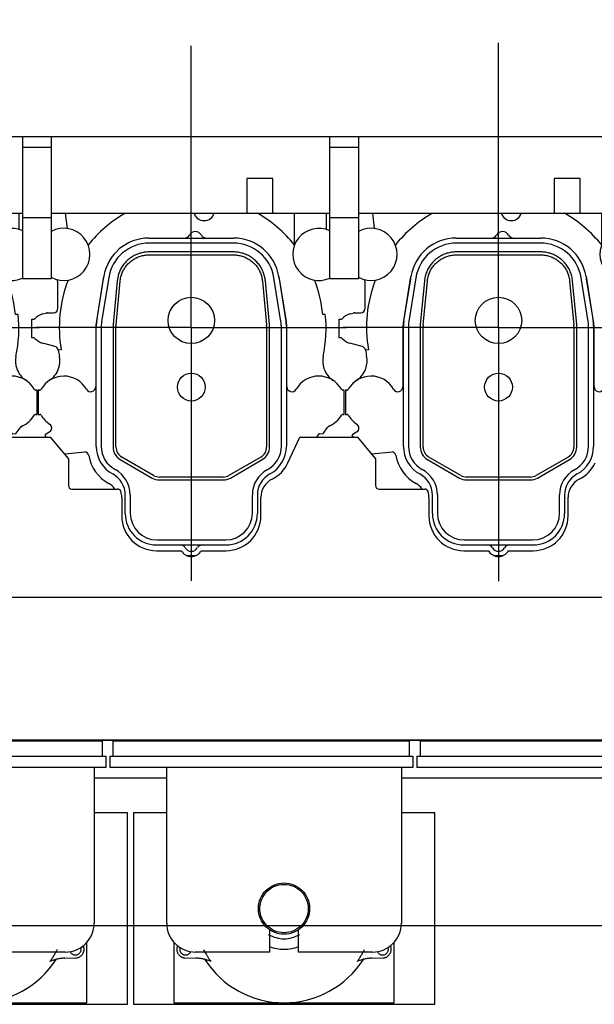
# Model space of a CAD drawing. Header units: millimetres. Extents: x 0 to 1189, y 0 to 841.
# Tile 81 of 106: x 845 to 894, y 208 to 293. Entities that reach past the tile are written whole.
import ezdxf
from ezdxf.enums import TextEntityAlignment as Align

# ---------------------------------------------------------------- set-up
doc = ezdxf.new("R2010")
doc.units = ezdxf.units.MM
doc.header["$LTSCALE"] = 65.395
doc.linetypes.add('CENTER', pattern=[0.6, 0.375, -0.075, 0.075, -0.075])
doc.linetypes.add('PHANTOM', pattern=[0.8, 0.45, -0.05, 0.1, -0.05, 0.1, -0.05])
doc.layers.get('0').update_dxf_attribs({"linetype": 'CONTINUOUS'})
for name, color, linetype in [('1907_210700_40_SIMPLE1_T2_X_PBL1379', 7, 'CONTINUOUS'), ('1907_210700_40_SIMPLE1_T2_X_PBL1428', 7, 'CONTINUOUS'), ('1907_210700_40_SIMPLE1_X_ABL1378', 7, 'CONTINUOUS'), ('1907_210700_40_SIMPLE1_X_ABL1427', 7, 'CONTINUOUS'), ('1907_211000_04_SIMPLE1_T1_X_PBL1352', 7, 'CONTINUOUS'), ('1907_211000_04_SIMPLE1_T1_X_PBL1377', 7, 'CONTINUOUS'), ('1907_211000_04_SIMPLE1_T1_X_PBL1395', 7, 'CONTINUOUS'), ('1907_211000_04_SIMPLE1_X_ABL1351', 7, 'CONTINUOUS'), ('1907_211000_04_SIMPLE1_X_ABL1376', 7, 'CONTINUOUS'), ('1907_211000_04_SIMPLE1_X_ABL1394', 7, 'CONTINUOUS'), ('1997_111200_08_SIMPLE1_A_ABL1341', 7, 'CONTINUOUS'), ('1997_111200_08_SIMPLE1_T7_A_PBL1360', 7, 'CONTINUOUS'), ('1997_111200_08_SIMPLE1_T7_A_PBL1380', 7, 'CONTINUOUS'), ('1997_111200_08_SIMPLE1_T7_A_PBL1408', 7, 'CONTINUOUS'), ('1997_151000_15_SIMPLE1_T1_X_PBL1363', 7, 'CONTINUOUS'), ('1997_151000_15_SIMPLE1_T1_X_PBL1382', 7, 'CONTINUOUS'), ('1997_151000_15_SIMPLE1_T2_X_PBL1364', 7, 'CONTINUOUS'), ('1997_151000_15_SIMPLE1_T2_X_PBL1383', 7, 'CONTINUOUS'), ('1997_151000_15_SIMPLE1_X_ABL1361', 7, 'CONTINUOUS'), ('32097_000000_TLKS_MARKETING_ABL1302', 7, 'CONTINUOUS'), ('32097_030000_TLKS_V_ABL1303', 7, 'CONTINUOUS'), ('32097_100000_TLKS_V_ABL1338', 7, 'CONTINUOUS'), ('32097_111000_01_SIMPLE1_T1_X_PBL1340', 7, 'CONTINUOUS'), ('32097_111000_01_SIMPLE1_X_ABL1339', 7, 'CONTINUOUS'), ('32097_171000_01_SIMPLE1_T1_X_PBL1348', 7, 'CONTINUOUS'), ('32097_171000_01_SIMPLE1_X_ABL1347', 7, 'CONTINUOUS'), ('32097_200000_TLKS_V_ABL1350', 7, 'CONTINUOUS'), ('32097_700000_TLKS_V_ABL1304', 7, 'CONTINUOUS'), ('32097_722000_01_SIMPLE1_T1_X_PBL1308', 7, 'CONTINUOUS'), ('32097_722000_01_SIMPLE1_X_ABL1307', 7, 'CONTINUOUS'), ('top_7_VBL1301', 7, 'CONTINUOUS')]:
    doc.layers.add(name, color=color, linetype=linetype)
doc.styles.get("Standard").update_dxf_attribs({"font": 'txt', "width": 0.6})
doc.dimstyles.new('DIMSTYLE_2', dxfattribs={"dimtxt": 3.5, "dimasz": 3.5, "dimexe": 1.8, "dimexo": 0, "dimgap": 0.875, "dimtad": 1, "dimdec": 0, "dimlfac": 20, "dimdsep": 46, "dimtxsty": 'Standard', "dimblk": '_FILLED', "dimblk1": '_FILLED', "dimblk2": '_FILLED', "dimcen": 0.09, "dimadec": 0, "dimazin": 0, "dimtp": 2, "dimtm": 2, "dimtfac": 1, "dimtdec": 0, "dimtofl": 0, "dimtmove": 0, "dimatfit": 3, "dimldrblk": '_FILLED', "dimfxl": 1, "dimtolj": 1, "dimarcsym": 0})

# ---------------------------------------------------------------- blocks, each defined once
blk = doc.blocks.new('_FILLED')
at = {"color": 0, "linetype": 'ByBlock'}
blk.add_solid([(0, 0), (-1, 0.167), (-1, -0.167)], dxfattribs=at)
blk = doc.blocks.new('*D2')
at = {"color": 2, "linetype": 'Continuous'}
for p, q in [((782.971, 322.352), (694.421, 322.352)), ((696.221, 322.352), (696.221, 268.714)), ((696.221, 215.077), (696.221, 268.714)), ((1075.581, 215.077), (694.421, 215.077))]:
    blk.add_line(p, q, dxfattribs=at)
at = {"color": 2, "linetype": 'Continuous', "xscale": 3.5, "yscale": 3.5, "zscale": 3.5}
for p, rotation in [((696.221, 322.352), 90), ((696.221, 215.077), 270)]:
    blk.add_blockref('_FILLED', p, dxfattribs=dict(at, rotation=rotation))
at = {"color": 2, "linetype": 'Continuous', "width": 0.636905}
blk.add_text('2146', height=3.5, rotation=90, dxfattribs=at).set_placement((695.346, 268.714), align=Align.CENTER)
blk = doc.blocks.new('*D33')
at = {"color": 2, "linetype": 'Continuous'}
for p, q in [((715.499, 276.102), (715.499, 339.823)), ((1116.564, 282.292), (1116.564, 339.823)), ((715.499, 338.023), (916.031, 338.023)), ((1116.564, 338.023), (916.031, 338.023))]:
    blk.add_line(p, q, dxfattribs=at)
at = {"color": 2, "linetype": 'Continuous', "xscale": 3.5, "yscale": 3.5, "zscale": 3.5, "rotation": 180}
blk.add_blockref('_FILLED', (715.499, 338.023), dxfattribs=at)
at = {"color": 2, "linetype": 'Continuous', "xscale": 3.5, "yscale": 3.5, "zscale": 3.5}
blk.add_blockref('_FILLED', (1116.564, 338.023), dxfattribs=at)
at = {"color": 2, "linetype": 'Continuous', "width": 0.636905}
blk.add_text('8021', height=3.5, dxfattribs=at).set_placement((916.031, 338.898), align=Align.CENTER)
blk = doc.blocks.new('32097_722000_01_SIMPLE1_T1_X_PBL1308', base_point=(899.218, 277.614))
at = {"layer": '32097_722000_01_SIMPLE1_T1_X_PBL1308', "color": 7, "linetype": 'Continuous'}
for p, q in [((819.814, 283.122), (1058.289, 283.122)), ((845.039, 283.122), (845.039, 270.864)), ((847.539, 283.122), (847.539, 270.864)), ((871.539, 283.122), (871.539, 270.864)), ((874.039, 283.122), (874.039, 270.864)), ((847.539, 282.194), (845.039, 282.194)), ((874.039, 282.194), (871.539, 282.194)), ((864.404, 279.522), (864.404, 276.522)), ((866.654, 279.522), (864.404, 279.522)), ((866.654, 276.522), (866.654, 279.522)), ((890.904, 279.522), (890.904, 276.522)), ((893.154, 279.522), (890.904, 279.522)), ((893.154, 276.522), (893.154, 279.522)), ((819.814, 276.522), (845.039, 276.522)), ((847.539, 276.13), (845.039, 276.13)), ((847.539, 276.522), (871.539, 276.522)), ((874.039, 276.13), (871.539, 276.13)), ((874.039, 276.522), (898.039, 276.522)), ((847.539, 270.864), (845.039, 270.864)), ((874.039, 270.864), (871.539, 270.864))]:
    blk.add_line(p, q, dxfattribs=at)
blk = doc.blocks.new('32097_722000_01_SIMPLE1_X_ABL1307', base_point=(899.218, 277.614))
at = {"layer": '32097_722000_01_SIMPLE1_T1_X_PBL1308'}
blk.add_blockref('32097_722000_01_SIMPLE1_T1_X_PBL1308', (899.218, 277.614), dxfattribs=at)
blk = doc.blocks.new('32097_700000_TLKS_V_ABL1304', base_point=(897.146, 275.689))
at = {"layer": '32097_722000_01_SIMPLE1_X_ABL1307'}
blk.add_blockref('32097_722000_01_SIMPLE1_X_ABL1307', (899.218, 277.614), dxfattribs=at)
blk = doc.blocks.new('32097_111000_01_SIMPLE1_T1_X_PBL1340', base_point=(941.564, 266.577))
at = {"layer": '32097_111000_01_SIMPLE1_T1_X_PBL1340', "color": 7, "linetype": 'Continuous'}
for p, q in [((1066.014, 231.077), (817.364, 231.077)), ((848.149, 231.077), (848.149, 231.027)), ((871.079, 231.077), (871.079, 231.027)), ((874.649, 231.077), (874.649, 231.027)), ((857.489, 227.827), (851.239, 227.827)), ((947.489, 227.827), (877.739, 227.827))]:
    blk.add_line(p, q, dxfattribs=at)
blk = doc.blocks.new('32097_111000_01_SIMPLE1_X_ABL1339', base_point=(941.564, 266.577))
at = {"layer": '32097_111000_01_SIMPLE1_T1_X_PBL1340'}
blk.add_blockref('32097_111000_01_SIMPLE1_T1_X_PBL1340', (941.564, 266.577), dxfattribs=at)
blk = doc.blocks.new('1997_111200_08_SIMPLE1_T7_A_PBL1360', base_point=(839.164, 229.877))
at = {"layer": '1997_111200_08_SIMPLE1_T7_A_PBL1360', "color": 7, "linetype": 'Continuous'}
for p, q in [((826.389, 229.727), (826.389, 231.027)), ((826.389, 231.027), (851.939, 231.027)), ((851.939, 229.727), (851.939, 231.027)), ((826.089, 229.727), (826.089, 228.727)), ((826.089, 229.727), (852.239, 229.727)), ((852.239, 229.727), (852.239, 228.727)), ((852.239, 228.727), (826.089, 228.727))]:
    blk.add_line(p, q, dxfattribs=at)
blk = doc.blocks.new('1997_111200_08_SIMPLE1_T7_A_PBL1380', base_point=(865.66, 229.877))
at = {"layer": '1997_111200_08_SIMPLE1_T7_A_PBL1380', "color": 7, "linetype": 'Continuous'}
for p, q in [((852.885, 229.727), (852.885, 231.027)), ((852.885, 231.027), (878.435, 231.027)), ((878.435, 229.727), (878.435, 231.027)), ((852.585, 229.727), (852.585, 228.727)), ((852.585, 229.727), (878.735, 229.727)), ((878.735, 229.727), (878.735, 228.727)), ((878.735, 228.727), (852.585, 228.727))]:
    blk.add_line(p, q, dxfattribs=at)
blk = doc.blocks.new('1997_111200_08_SIMPLE1_T7_A_PBL1408', base_point=(892.156, 229.877))
at = {"layer": '1997_111200_08_SIMPLE1_T7_A_PBL1408', "color": 7, "linetype": 'Continuous'}
for p, q in [((879.381, 231.027), (904.931, 231.027)), ((879.381, 229.727), (879.381, 231.027)), ((904.931, 229.727), (904.931, 231.027)), ((879.081, 229.727), (905.231, 229.727)), ((879.081, 229.727), (879.081, 228.727)), ((905.231, 229.727), (905.231, 228.727)), ((905.231, 228.727), (879.081, 228.727))]:
    blk.add_line(p, q, dxfattribs=at)
blk = doc.blocks.new('1997_111200_08_SIMPLE1_A_ABL1341', base_point=(950.439, 256.477))
at = {"layer": '1997_111200_08_SIMPLE1_T7_A_PBL1360'}
blk.add_blockref('1997_111200_08_SIMPLE1_T7_A_PBL1360', (839.164, 229.877), dxfattribs=at)
at = {"layer": '1997_111200_08_SIMPLE1_T7_A_PBL1380'}
blk.add_blockref('1997_111200_08_SIMPLE1_T7_A_PBL1380', (865.66, 229.877), dxfattribs=at)
at = {"layer": '1997_111200_08_SIMPLE1_T7_A_PBL1408'}
blk.add_blockref('1997_111200_08_SIMPLE1_T7_A_PBL1408', (892.156, 229.877), dxfattribs=at)
blk = doc.blocks.new('32097_171000_01_SIMPLE1_T1_X_PBL1348', base_point=(941.034, 244.172))
at = {"layer": '32097_171000_01_SIMPLE1_T1_X_PBL1348', "color": 7, "linetype": 'Continuous'}
for p, q in [((842.478, 257.217), (847.478, 257.217)), ((849.014, 255.387), (847.478, 257.217)), ((867.947, 255.001), (868.978, 257.217)), ((868.978, 257.217), (873.978, 257.217)), ((875.514, 255.387), (873.978, 257.217)), ((849.014, 255.387), (849.014, 253.037)), ((875.514, 255.387), (875.514, 253.037)), ((849.314, 252.737), (853.254, 252.737)), ((875.814, 252.737), (879.754, 252.737)), ((853.614, 252.024), (853.614, 250.427)), ((865.614, 250.427), (865.613, 252.027)), ((880.114, 252.024), (880.114, 250.427)), ((892.114, 250.427), (892.113, 252.027)), ((856.614, 247.427), (858.748, 247.427)), ((860.479, 247.425), (862.614, 247.427)), ((883.114, 247.427), (885.248, 247.427)), ((886.979, 247.425), (889.114, 247.427)), ((818.614, 243.427), (1065.114, 243.427)), ((818.614, 231.127), (1065.114, 231.127))]:
    blk.add_line(p, q, dxfattribs=at)
for centre, radius, start, end in [((865.229, 256.271), 3, 296.68435, 334.95479), ((891.729, 256.271), 3, 296.68435, 334.95479), ((849.314, 253.037), 0.3, 180, 270), ((867.363, 252.027), 1.75, 116.69959, 180), ((875.814, 253.037), 0.3, 180, 270), ((893.863, 252.027), 1.75, 116.69959, 180), ((853.254, 252.437), 0.3, 16.45925, 90), ((851.864, 252.024), 1.75, 0, 16.52627), ((879.754, 252.437), 0.3, 16.45925, 90), ((878.364, 252.024), 1.75, 0, 16.52627), ((856.614, 250.427), 3, 180, 270), ((862.614, 250.427), 3, 270, 360), ((883.114, 250.427), 3, 180, 270), ((889.114, 250.427), 3, 270, 360), ((859.614, 247.927), 1, 210, 329.88271), ((886.114, 247.927), 1, 210, 329.88271)]:
    blk.add_arc(centre, radius, start, end, dxfattribs=at)
blk = doc.blocks.new('32097_171000_01_SIMPLE1_X_ABL1347', base_point=(941.034, 244.172))
at = {"layer": '32097_171000_01_SIMPLE1_T1_X_PBL1348'}
blk.add_blockref('32097_171000_01_SIMPLE1_T1_X_PBL1348', (941.034, 244.172), dxfattribs=at)
blk = doc.blocks.new('32097_100000_TLKS_V_ABL1338', base_point=(948.361, 260.202))
at = {"layer": '1997_111200_08_SIMPLE1_A_ABL1341'}
blk.add_blockref('1997_111200_08_SIMPLE1_A_ABL1341', (950.439, 256.477), dxfattribs=at)
at = {"layer": '32097_111000_01_SIMPLE1_X_ABL1339'}
blk.add_blockref('32097_111000_01_SIMPLE1_X_ABL1339', (941.564, 266.577), dxfattribs=at)
at = {"layer": '32097_171000_01_SIMPLE1_X_ABL1347'}
blk.add_blockref('32097_171000_01_SIMPLE1_X_ABL1347', (941.034, 244.172), dxfattribs=at)
blk = doc.blocks.new('1907_211000_04_SIMPLE1_T1_X_PBL1352', base_point=(832.933, 268.096))
at = {"layer": '1907_211000_04_SIMPLE1_T1_X_PBL1352', "color": 2, "linetype": 'CENTER'}
for q in [(833.114, 291.479), (819.725, 266.667), (833.114, 244.713), (846.502, 266.667)]:
    blk.add_line((833.114, 266.667), q, dxfattribs=at)
at = {"layer": '1907_211000_04_SIMPLE1_T1_X_PBL1352', "color": 7, "linetype": 'Continuous'}
for p, q in [((822.232, 276.522), (822.397, 275.2)), ((841.991, 276.522), (841.991, 273.801)), ((844.739, 276.522), (844.739, 275.129)), ((819.914, 274.018), (819.914, 271.877)), ((820.05, 274.018), (819.914, 274.018)), ((819.914, 271.877), (820.05, 271.877)), ((825.515, 270.862), (824.902, 267.053)), ((841.326, 267.053), (840.713, 270.862)), ((821.614, 268.327), (821.614, 270.527)), ((819.364, 265.777), (819.364, 267.377)), ((819.364, 267.377), (819.529, 267.377)), ((820.277, 267.832), (820.583, 267.914)), ((820.687, 267.928), (821.118, 267.928)), ((821.118, 267.928), (821.214, 267.927)), ((821.214, 267.927), (821.234, 267.927)), ((844.675, 267.794), (844.447, 267.794)), ((824.864, 266.577), (824.864, 261.549)), ((841.364, 261.549), (841.364, 266.577)), ((819.529, 265.777), (819.364, 265.777)), ((821.043, 265.116), (820.277, 265.321)), ((821.343, 265.041), (821.043, 265.116)), ((821.887, 264.753), (821.639, 264.718)), ((819.914, 261.277), (819.914, 259.177)), ((820.049, 261.275), (819.914, 261.277)), ((819.916, 261.277), (820.05, 261.277)), ((846.314, 261.277), (846.178, 261.277)), ((846.314, 259.177), (846.314, 261.277)), ((819.914, 259.177), (820.05, 259.177)), ((846.178, 259.177), (846.314, 259.177)), ((844.516, 257.565), (844.837, 258.023)), ((820.507, 257.4), (820.468, 257.368)), ((820.468, 257.368), (820.574, 257.217)), ((820.899, 257.675), (820.507, 257.4)), ((843.95, 257.217), (844.156, 257.511)), ((844.183, 257.524), (844.454, 257.5)), ((822.195, 255.766), (823.927, 255.948)), ((832.682, 247.027), (833.546, 247.027))]:
    blk.add_line(p, q, dxfattribs=at)
for centre, radius, start, end in [((833.114, 266.667), 11.389, 120.0695, 141.39103), ((834.214, 276.777), 0.9, 196.26594, 344.8393), ((833.114, 266.667), 11.389, 38.60897, 59.9305), ((822.114, 272.968), 2.25, 210.85778, 149.14222), ((844.114, 272.968), 2.25, 65.17812, 294.82188), ((819.981, 274.242), 0.235, 287.15869, 329.14222), ((820.069, 271.746), 0.132, 30.85778, 98.16118), ((821.214, 270.527), 0.4, 0, 43.4402), ((833.114, 266.667), 11.389, 159.00241, 189.67734), ((829.464, 270.227), 4, 168.01522, 170.862), ((836.764, 270.227), 4, 9.138, 11.98774), ((833.114, 266.667), 11.389, 5.67822, 20.99759), ((821.214, 268.327), 0.4, 272.86509, 360), ((819.529, 267.504), 0.127, 270, 319.48005), ((820.614, 266.577), 1.3, 105, 139.48005), ((820.687, 267.524), 0.404, 90, 104.99125), ((833.114, 266.577), 11.625, 348.08034, 6.00988), ((827.864, 266.577), 3, 170.862, 180), ((838.364, 266.577), 3, 0, 9.138), ((819.529, 265.649), 0.127, 40.51995, 90), ((820.614, 266.577), 1.3, 220.51995, 255), ((821.245, 264.654), 0.399, 9.20128, 75.75669), ((833.114, 266.577), 11.625, 189.20282, 191.91966), ((819.783, 263.78), 1.997, 340.71857, 11.4446), ((846.445, 263.78), 1.997, 168.5554, 199.2161), ((819.771, 263.784), 2.009, 303.37034, 340.71857), ((846.462, 263.788), 2.016, 199.27959, 236.59964), ((822.114, 260.227), 2.25, 51.31985, 150.39754), ((844.114, 260.227), 2.25, 29.65319, 150.36526), ((824.439, 261.549), 0.425, 277.46055, 360), ((841.789, 261.549), 0.425, 180.08023, 330.36526), ((820.049, 261.4), 0.125, 270, 330.39754), ((820.05, 261.402), 0.125, 270, 316.80081), ((846.178, 261.402), 0.125, 209.64323, 270), ((820.05, 259.052), 0.125, 29.65126, 89.97708), ((822.114, 260.227), 2.25, 209.65126, 236.96926), ((844.114, 260.227), 2.25, 293.42113, 330.34857), ((846.178, 259.052), 0.125, 90.02292, 150.34857), ((820.669, 258.004), 0.401, 305, 56.97183), ((845.165, 257.794), 0.4, 113.01573, 145), ((845.742, 256.817), 1.529, 115.81176, 123.64796), ((844.181, 257.494), 0.03, 85, 144.90037), ((844.698, 257.327), 0.3, 127.44434, 144.63443), ((823.877, 255.56), 0.392, 9.89203, 82.58871), ((827.614, 256.212), 3.402, 189.89203, 241.74055), ((825.364, 252.026), 1.35, 32.58046, 61.74055)]:
    blk.add_arc(centre, radius, start, end, dxfattribs=at)
blk = doc.blocks.new('1907_211000_04_SIMPLE1_X_ABL1351', base_point=(832.933, 268.096))
at = {"layer": '1907_211000_04_SIMPLE1_T1_X_PBL1352'}
blk.add_blockref('1907_211000_04_SIMPLE1_T1_X_PBL1352', (832.933, 268.096), dxfattribs=at)
blk = doc.blocks.new('1907_211000_04_SIMPLE1_T1_X_PBL1377', base_point=(859.433, 267.885))
at = {"layer": '1907_211000_04_SIMPLE1_T1_X_PBL1377', "color": 2, "linetype": 'CENTER'}
for q in [(859.614, 290.951), (846.225, 266.667), (859.614, 244.819), (873.002, 266.667)]:
    blk.add_line((859.614, 266.667), q, dxfattribs=at)
at = {"layer": '1907_211000_04_SIMPLE1_T1_X_PBL1377', "color": 7, "linetype": 'Continuous'}
for p, q in [((848.732, 276.522), (848.897, 275.2)), ((868.491, 276.522), (868.491, 273.801)), ((871.239, 276.522), (871.239, 275.129)), ((852.015, 270.862), (851.402, 267.053)), ((867.826, 267.053), (867.213, 270.862)), ((848.114, 268.327), (848.114, 270.527)), ((845.864, 265.777), (845.864, 267.377)), ((845.864, 267.377), (846.029, 267.377)), ((846.777, 267.832), (847.083, 267.914)), ((847.187, 267.928), (847.618, 267.928)), ((847.618, 267.928), (847.714, 267.927)), ((847.714, 267.927), (847.734, 267.927)), ((871.175, 267.794), (870.947, 267.794)), ((851.364, 266.577), (851.364, 261.549)), ((867.864, 261.549), (867.864, 266.577)), ((846.029, 265.777), (845.864, 265.777)), ((847.543, 265.116), (846.777, 265.321)), ((847.843, 265.041), (847.543, 265.116)), ((848.387, 264.753), (848.139, 264.718)), ((846.414, 261.277), (846.414, 259.177)), ((846.549, 261.275), (846.414, 261.277)), ((846.416, 261.277), (846.55, 261.277)), ((872.814, 261.277), (872.678, 261.277)), ((872.814, 259.177), (872.814, 261.277)), ((846.414, 259.177), (846.55, 259.177)), ((872.678, 259.177), (872.814, 259.177)), ((871.016, 257.565), (871.337, 258.023)), ((847.007, 257.4), (846.968, 257.368)), ((846.968, 257.368), (847.074, 257.217)), ((847.399, 257.675), (847.007, 257.4)), ((870.45, 257.217), (870.656, 257.511)), ((870.683, 257.524), (870.954, 257.5)), ((848.695, 255.766), (850.427, 255.948)), ((859.182, 247.027), (860.046, 247.027))]:
    blk.add_line(p, q, dxfattribs=at)
for centre, radius, start, end in [((859.614, 266.667), 11.389, 120.0695, 141.39103), ((860.714, 276.777), 0.9, 196.26594, 344.8393), ((859.614, 266.667), 11.389, 38.60897, 59.9305), ((848.614, 272.968), 2.25, 241.38661, 118.61339), ((870.614, 272.968), 2.25, 65.17812, 294.82188), ((847.714, 270.527), 0.4, 0, 43.4402), ((859.614, 266.667), 11.389, 159.00241, 189.67734), ((855.964, 270.227), 4, 168.01522, 170.862), ((863.264, 270.227), 4, 9.138, 11.98774), ((859.614, 266.667), 11.389, 5.67822, 20.99759), ((847.714, 268.327), 0.4, 272.86509, 360), ((846.029, 267.504), 0.127, 270, 319.48005), ((847.114, 266.577), 1.3, 105, 139.48005), ((847.187, 267.524), 0.404, 90, 104.99125), ((859.614, 266.577), 11.625, 348.08034, 6.00988), ((854.364, 266.577), 3, 170.862, 180), ((864.864, 266.577), 3, 0, 9.138), ((846.029, 265.649), 0.127, 40.51995, 90), ((847.114, 266.577), 1.3, 220.51995, 255), ((847.745, 264.654), 0.399, 9.20128, 75.75669), ((859.614, 266.577), 11.625, 189.20282, 191.91966), ((846.283, 263.78), 1.997, 340.71857, 11.4446), ((872.945, 263.78), 1.997, 168.5554, 199.2161), ((846.271, 263.784), 2.009, 303.37034, 340.71857), ((872.962, 263.788), 2.016, 199.27959, 236.59964), ((848.614, 260.227), 2.25, 29.71134, 150.39754), ((870.614, 260.227), 2.25, 29.65319, 150.36526), ((850.939, 261.549), 0.425, 209.14951, 360), ((868.289, 261.549), 0.425, 180.08023, 330.36526), ((846.549, 261.4), 0.125, 270, 330.39754), ((846.55, 261.402), 0.125, 270, 316.80081), ((872.678, 261.402), 0.125, 209.64323, 270), ((846.55, 259.052), 0.125, 29.65126, 89.97708), ((848.614, 260.227), 2.25, 209.65126, 236.96926), ((870.614, 260.227), 2.25, 293.42113, 330.34857), ((872.678, 259.052), 0.125, 90.02292, 150.34857), ((847.169, 258.004), 0.401, 305, 56.97183), ((871.665, 257.794), 0.4, 113.01573, 145), ((872.242, 256.817), 1.529, 115.81176, 123.64796), ((870.681, 257.494), 0.03, 85, 144.90037), ((871.198, 257.327), 0.3, 127.44434, 144.63443), ((850.377, 255.56), 0.392, 9.89203, 82.58871), ((854.114, 256.212), 3.402, 189.89203, 241.74055), ((851.864, 252.026), 1.35, 32.58046, 61.74055)]:
    blk.add_arc(centre, radius, start, end, dxfattribs=at)
blk = doc.blocks.new('1907_211000_04_SIMPLE1_X_ABL1376', base_point=(859.433, 267.885))
at = {"layer": '1907_211000_04_SIMPLE1_T1_X_PBL1377'}
blk.add_blockref('1907_211000_04_SIMPLE1_T1_X_PBL1377', (859.433, 267.885), dxfattribs=at)
blk = doc.blocks.new('1907_210700_40_SIMPLE1_T2_X_PBL1379', base_point=(859.614, 261.152))
at = {"layer": '1907_210700_40_SIMPLE1_T2_X_PBL1379', "color": 7, "linetype": 'Continuous'}
for p, q in [((855.963, 274.377), (863.264, 274.377)), ((863.237, 273.944), (855.991, 273.944)), ((863.266, 273.179), (855.962, 273.179)), ((855.965, 272.924), (863.262, 272.924)), ((851.451, 267.248), (852.064, 271.054)), ((852.486, 270.959), (851.879, 267.179)), ((867.349, 267.179), (866.741, 270.959)), ((867.163, 271.054), (867.787, 267.175)), ((853.224, 270.688), (852.868, 266.918)), ((853.122, 266.894), (853.477, 270.66)), ((865.751, 270.66), (866.106, 266.894)), ((866.359, 266.918), (866.004, 270.688)), ((851.414, 256.415), (851.414, 266.78)), ((851.846, 266.774), (851.846, 256.431)), ((852.862, 266.777), (852.862, 256.363)), ((853.116, 256.365), (853.116, 266.777)), ((866.112, 266.777), (866.112, 256.365)), ((866.366, 256.363), (866.366, 266.777)), ((867.382, 256.431), (867.382, 266.774)), ((867.814, 266.78), (867.814, 256.415)), ((856.364, 253.913), (853.616, 255.5)), ((865.612, 255.5), (862.863, 253.913)), ((853.487, 255.281), (856.238, 253.692)), ((862.989, 253.692), (865.741, 255.281)), ((862.363, 253.779), (856.864, 253.779)), ((856.863, 253.524), (862.364, 253.524)), ((853.914, 250.626), (853.914, 252.227)), ((854.346, 252.232), (854.346, 250.659)), ((864.882, 250.659), (864.882, 252.246)), ((865.314, 252.227), (865.314, 250.626)), ((856.613, 247.927), (862.614, 247.927)), ((856.646, 248.359), (862.582, 248.359))]:
    blk.add_line(p, q, dxfattribs=at)
for centre, radius in [((859.614, 267.277), 2), ((859.614, 261.527), 1.2)]:
    blk.add_circle(centre, radius, dxfattribs=at)
for centre, radius, start, end in [((855.963, 270.427), 3.949, 89.99974, 170.86196), ((859.011, 274.877), 0.5, 270.00507, 329.99971), ((859.964, 274.327), 0.6, 30.00551, 149.99449), ((860.917, 274.877), 0.5, 210.00028, 269.99494), ((863.264, 270.427), 3.949, 9.13796, 89.99974), ((855.991, 270.395), 3.549, 90, 170.862), ((863.237, 270.395), 3.549, 9.14064, 90), ((854.363, 266.78), 2.95, 170.862, 180), ((854.396, 266.774), 2.55, 170.862, 180), ((854.361, 266.777), 1.5, 174.60161, 179.99245), ((854.366, 266.776), 1.25, 174.59898, 179.99012), ((864.862, 266.776), 1.25, 0.00988, 5.40102), ((864.866, 266.777), 1.5, 0.00755, 5.39839), ((864.832, 266.774), 2.55, 0, 9.14064), ((864.864, 266.78), 2.95, 359.99784, 7.70393), ((854.113, 256.415), 2.7, 180, 241.66582), ((854.131, 256.431), 2.285, 180, 241.53788), ((854.112, 256.363), 1.25, 180.00029, 239.99951), ((854.116, 256.365), 1, 179.99716, 240.00159), ((865.112, 256.365), 1, 299.99841, 0.00284), ((865.116, 256.363), 1.25, 300.00049, 359.99971), ((865.063, 256.431), 2.318, 298.29843, 360), ((865.114, 256.415), 2.7, 298.33418, 360), ((851.855, 252.227), 2.059, 0, 61.66582), ((851.855, 252.232), 2.491, 0, 61.53788), ((856.864, 254.779), 1, 240.00051, 270.00189), ((862.363, 254.779), 1, 269.99955, 300.00092), ((867.317, 252.246), 2.435, 118.29843, 180), ((867.373, 252.227), 2.059, 118.33418, 180), ((856.863, 254.774), 1.25, 239.99997, 269.99917), ((862.364, 254.774), 1.25, 269.99968, 299.99888), ((856.613, 250.626), 2.7, 180, 270), ((856.646, 250.659), 2.3, 180, 270), ((862.582, 250.659), 2.3, 270, 360), ((862.614, 250.626), 2.7, 270, 360), ((858.661, 247.427), 0.5, 30.00029, 89.99493), ((860.567, 247.427), 0.5, 90.00508, 149.99972), ((859.614, 247.977), 0.6, 210.00551, 329.99449)]:
    blk.add_arc(centre, radius, start, end, dxfattribs=at)
for points, knots in [([(855.962, 273.179), (855.894, 273.179), (855.758, 273.174), (855.557, 273.151), (855.357, 273.114), (855.16, 273.062), (854.968, 272.996), (854.782, 272.916), (854.602, 272.822), (854.429, 272.715), (854.264, 272.596), (854.109, 272.465), (853.964, 272.322), (853.83, 272.17), (853.707, 272.008), (853.597, 271.837), (853.5, 271.659), (853.416, 271.474), (853.345, 271.283), (853.29, 271.088), (853.248, 270.889), (853.23, 270.755), (853.224, 270.688)], [0, 0, 0, 0, 0.050008, 0.100012, 0.150016, 0.200017, 0.250017, 0.300015, 0.350012, 0.400009, 0.450005, 0.5, 0.549995, 0.599991, 0.649988, 0.699985, 0.749983, 0.799983, 0.849984, 0.899988, 0.949992, 1, 1, 1, 1]), ([(853.477, 270.66), (853.483, 270.721), (853.499, 270.842), (853.536, 271.023), (853.587, 271.201), (853.651, 271.374), (853.727, 271.543), (853.816, 271.705), (853.916, 271.86), (854.027, 272.007), (854.15, 272.146), (854.281, 272.275), (854.423, 272.394), (854.572, 272.503), (854.729, 272.6), (854.893, 272.685), (855.063, 272.758), (855.238, 272.819), (855.417, 272.866), (855.598, 272.9), (855.782, 272.92), (855.904, 272.924), (855.965, 272.924)], [0, 0, 0, 0, 0.049755, 0.099722, 0.149799, 0.199884, 0.249908, 0.299908, 0.349929, 0.399961, 0.449986, 0.500003, 0.550021, 0.600046, 0.650078, 0.700099, 0.750098, 0.800123, 0.850209, 0.900284, 0.950248, 1, 1, 1, 1]), ([(863.262, 272.924), (863.323, 272.924), (863.446, 272.92), (863.63, 272.9), (863.811, 272.866), (863.99, 272.819), (864.165, 272.758), (864.334, 272.685), (864.498, 272.6), (864.656, 272.503), (864.805, 272.394), (864.946, 272.275), (865.078, 272.146), (865.2, 272.007), (865.312, 271.86), (865.412, 271.705), (865.501, 271.543), (865.577, 271.374), (865.641, 271.201), (865.692, 271.023), (865.729, 270.842), (865.745, 270.721), (865.751, 270.66)], [0, 0, 0, 0, 0.049755, 0.099722, 0.149799, 0.199884, 0.249908, 0.299908, 0.349929, 0.399961, 0.449986, 0.500003, 0.550021, 0.600046, 0.650078, 0.700099, 0.750098, 0.800123, 0.850209, 0.900284, 0.950248, 1, 1, 1, 1]), ([(866.004, 270.688), (865.997, 270.755), (865.98, 270.889), (865.938, 271.088), (865.882, 271.283), (865.812, 271.474), (865.728, 271.659), (865.631, 271.837), (865.52, 272.008), (865.398, 272.17), (865.264, 272.322), (865.119, 272.465), (864.963, 272.596), (864.799, 272.715), (864.626, 272.822), (864.446, 272.916), (864.259, 272.996), (864.067, 273.062), (863.871, 273.114), (863.671, 273.151), (863.469, 273.174), (863.334, 273.179), (863.266, 273.179)], [0, 0, 0, 0, 0.050008, 0.100012, 0.150016, 0.200017, 0.250017, 0.300015, 0.350012, 0.400009, 0.450005, 0.5, 0.549995, 0.599991, 0.649988, 0.699985, 0.749983, 0.799983, 0.849984, 0.899988, 0.949992, 1, 1, 1, 1])]:
    blk.add_open_spline(points, degree=3, knots=knots, dxfattribs=at)
blk = doc.blocks.new('1907_210700_40_SIMPLE1_X_ABL1378', base_point=(859.614, 261.152))
at = {"layer": '1907_210700_40_SIMPLE1_T2_X_PBL1379'}
blk.add_blockref('1907_210700_40_SIMPLE1_T2_X_PBL1379', (859.614, 261.152), dxfattribs=at)
blk = doc.blocks.new('1907_211000_04_SIMPLE1_T1_X_PBL1395', base_point=(885.933, 268.325))
at = {"layer": '1907_211000_04_SIMPLE1_T1_X_PBL1395', "color": 2, "linetype": 'CENTER'}
for q in [(886.114, 291.857), (872.725, 266.667), (886.114, 244.794), (899.502, 266.667)]:
    blk.add_line((886.114, 266.667), q, dxfattribs=at)
at = {"layer": '1907_211000_04_SIMPLE1_T1_X_PBL1395', "color": 7, "linetype": 'Continuous'}
for p, q in [((875.232, 276.522), (875.397, 275.2)), ((894.991, 276.522), (894.991, 273.801)), ((897.739, 276.522), (897.739, 275.129)), ((878.515, 270.862), (877.902, 267.053)), ((894.326, 267.053), (893.713, 270.862)), ((874.614, 268.327), (874.614, 270.527)), ((872.364, 265.777), (872.364, 267.377)), ((872.364, 267.377), (872.529, 267.377)), ((873.277, 267.832), (873.583, 267.914)), ((873.687, 267.928), (874.118, 267.928)), ((874.118, 267.928), (874.214, 267.927)), ((874.214, 267.927), (874.234, 267.927)), ((897.675, 267.794), (897.447, 267.794)), ((877.864, 266.577), (877.864, 261.549)), ((894.364, 261.549), (894.364, 266.577)), ((872.529, 265.777), (872.364, 265.777)), ((874.043, 265.116), (873.277, 265.321)), ((874.343, 265.041), (874.043, 265.116)), ((874.887, 264.753), (874.639, 264.718)), ((872.914, 261.277), (872.914, 259.177)), ((873.049, 261.275), (872.914, 261.277)), ((872.916, 261.277), (873.05, 261.277)), ((899.314, 261.277), (899.178, 261.277)), ((899.314, 259.177), (899.314, 261.277)), ((872.914, 259.177), (873.05, 259.177)), ((899.178, 259.177), (899.314, 259.177)), ((897.516, 257.565), (897.837, 258.023)), ((873.507, 257.4), (873.468, 257.368)), ((873.468, 257.368), (873.574, 257.217)), ((873.899, 257.675), (873.507, 257.4)), ((896.95, 257.217), (897.156, 257.511)), ((897.183, 257.524), (897.454, 257.5)), ((875.195, 255.766), (876.927, 255.948)), ((885.682, 247.027), (886.546, 247.027))]:
    blk.add_line(p, q, dxfattribs=at)
for centre, radius, start, end in [((886.114, 266.667), 11.389, 120.0695, 141.39103), ((887.214, 276.777), 0.9, 196.26594, 344.8393), ((886.114, 266.667), 11.389, 38.60897, 59.9305), ((875.114, 272.968), 2.25, 241.38661, 118.61339), ((897.114, 272.968), 2.25, 65.17812, 294.82188), ((874.214, 270.527), 0.4, 0, 43.4402), ((886.114, 266.667), 11.389, 159.00241, 189.67734), ((882.464, 270.227), 4, 168.01522, 170.862), ((889.764, 270.227), 4, 9.138, 11.98774), ((886.114, 266.667), 11.389, 5.67822, 20.99759), ((874.214, 268.327), 0.4, 272.86509, 360), ((872.529, 267.504), 0.127, 270, 319.48005), ((873.614, 266.577), 1.3, 105, 139.48005), ((873.687, 267.524), 0.404, 90, 104.99125), ((886.114, 266.577), 11.625, 348.08034, 6.00988), ((880.864, 266.577), 3, 170.862, 180), ((891.364, 266.577), 3, 0, 9.138), ((872.529, 265.649), 0.127, 40.51995, 90), ((873.614, 266.577), 1.3, 220.51995, 255), ((874.245, 264.654), 0.399, 9.20128, 75.75669), ((886.114, 266.577), 11.625, 189.20282, 191.91966), ((872.783, 263.78), 1.997, 340.71857, 11.4446), ((899.445, 263.78), 1.997, 168.5554, 199.2161), ((872.771, 263.784), 2.009, 303.37034, 340.71857), ((899.462, 263.788), 2.016, 199.27959, 236.59964), ((875.114, 260.227), 2.25, 29.71134, 150.39754), ((897.114, 260.227), 2.25, 29.65319, 150.36526), ((877.439, 261.549), 0.425, 209.14951, 360), ((894.789, 261.549), 0.425, 180.08023, 330.36526), ((873.049, 261.4), 0.125, 270, 330.39754), ((873.05, 261.402), 0.125, 270, 316.80081), ((899.178, 261.402), 0.125, 209.64323, 270), ((873.05, 259.052), 0.125, 29.65126, 89.97708), ((875.114, 260.227), 2.25, 209.65126, 236.96926), ((897.114, 260.227), 2.25, 293.42113, 330.34857), ((899.178, 259.052), 0.125, 90.02292, 150.34857), ((873.669, 258.004), 0.401, 305, 56.97183), ((898.165, 257.794), 0.4, 113.01573, 145), ((898.742, 256.817), 1.529, 115.81176, 123.64796), ((897.181, 257.494), 0.03, 85, 144.90037), ((897.698, 257.327), 0.3, 127.44434, 144.63443), ((876.877, 255.56), 0.392, 9.89203, 82.58871), ((880.614, 256.212), 3.402, 189.89203, 241.74055), ((878.364, 252.026), 1.35, 32.58046, 61.74055)]:
    blk.add_arc(centre, radius, start, end, dxfattribs=at)
blk = doc.blocks.new('1907_211000_04_SIMPLE1_X_ABL1394', base_point=(885.933, 268.325))
at = {"layer": '1907_211000_04_SIMPLE1_T1_X_PBL1395'}
blk.add_blockref('1907_211000_04_SIMPLE1_T1_X_PBL1395', (885.933, 268.325), dxfattribs=at)
blk = doc.blocks.new('1907_210700_40_SIMPLE1_T2_X_PBL1428', base_point=(886.114, 261.152))
at = {"layer": '1907_210700_40_SIMPLE1_T2_X_PBL1428', "color": 7, "linetype": 'Continuous'}
for p, q in [((882.463, 274.377), (889.764, 274.377)), ((889.737, 273.944), (882.491, 273.944)), ((889.766, 273.179), (882.462, 273.179)), ((882.465, 272.924), (889.762, 272.924)), ((877.951, 267.248), (878.564, 271.054)), ((878.986, 270.959), (878.379, 267.179)), ((893.849, 267.179), (893.241, 270.959)), ((893.663, 271.054), (894.287, 267.175)), ((879.724, 270.688), (879.368, 266.918)), ((879.622, 266.894), (879.977, 270.66)), ((892.251, 270.66), (892.606, 266.894)), ((892.859, 266.918), (892.504, 270.688)), ((877.914, 256.415), (877.914, 266.78)), ((878.346, 266.774), (878.346, 256.431)), ((879.362, 266.777), (879.362, 256.363)), ((879.616, 256.365), (879.616, 266.777)), ((892.612, 266.777), (892.612, 256.365)), ((892.866, 256.363), (892.866, 266.777)), ((893.882, 256.431), (893.882, 266.774)), ((894.314, 266.78), (894.314, 256.415)), ((882.864, 253.913), (880.116, 255.5)), ((892.112, 255.5), (889.363, 253.913)), ((879.987, 255.281), (882.738, 253.692)), ((889.489, 253.692), (892.241, 255.281)), ((888.863, 253.779), (883.364, 253.779)), ((883.363, 253.524), (888.864, 253.524)), ((880.414, 250.626), (880.414, 252.227)), ((880.846, 252.232), (880.846, 250.659)), ((891.382, 250.659), (891.382, 252.246)), ((891.814, 252.227), (891.814, 250.626)), ((883.113, 247.927), (889.114, 247.927)), ((883.146, 248.359), (889.082, 248.359))]:
    blk.add_line(p, q, dxfattribs=at)
for centre, radius in [((886.114, 267.277), 2), ((886.114, 261.527), 1.2)]:
    blk.add_circle(centre, radius, dxfattribs=at)
for centre, radius, start, end in [((882.463, 270.427), 3.949, 89.99974, 170.86196), ((885.511, 274.877), 0.5, 270.00507, 329.99971), ((886.464, 274.327), 0.6, 30.00551, 149.99449), ((887.417, 274.877), 0.5, 210.00028, 269.99494), ((889.764, 270.427), 3.949, 9.13796, 89.99974), ((882.491, 270.395), 3.549, 90, 170.862), ((889.737, 270.395), 3.549, 9.14064, 90), ((880.863, 266.78), 2.95, 170.862, 180), ((880.896, 266.774), 2.55, 170.862, 180), ((880.861, 266.777), 1.5, 174.60161, 179.99245), ((880.866, 266.776), 1.25, 174.59898, 179.99012), ((891.362, 266.776), 1.25, 0.00988, 5.40102), ((891.366, 266.777), 1.5, 0.00755, 5.39839), ((891.332, 266.774), 2.55, 0, 9.14064), ((891.364, 266.78), 2.95, 359.99784, 7.70393), ((880.613, 256.415), 2.7, 180, 241.66582), ((880.631, 256.431), 2.285, 180, 241.53788), ((880.612, 256.363), 1.25, 180.00029, 239.99951), ((880.616, 256.365), 1, 179.99716, 240.00159), ((891.612, 256.365), 1, 299.99841, 0.00284), ((891.616, 256.363), 1.25, 300.00049, 359.99971), ((891.563, 256.431), 2.318, 298.29843, 360), ((891.614, 256.415), 2.7, 298.33418, 360), ((878.355, 252.227), 2.059, 0, 61.66582), ((878.355, 252.232), 2.491, 0, 61.53788), ((883.364, 254.779), 1, 240.00051, 270.00189), ((888.863, 254.779), 1, 269.99955, 300.00092), ((893.817, 252.246), 2.435, 118.29843, 180), ((893.873, 252.227), 2.059, 118.33418, 180), ((883.363, 254.774), 1.25, 239.99997, 269.99917), ((888.864, 254.774), 1.25, 269.99968, 299.99888), ((883.113, 250.626), 2.7, 180, 270), ((883.146, 250.659), 2.3, 180, 270), ((889.082, 250.659), 2.3, 270, 360), ((889.114, 250.626), 2.7, 270, 360), ((885.161, 247.427), 0.5, 30.00029, 89.99493), ((887.067, 247.427), 0.5, 90.00508, 149.99972), ((886.114, 247.977), 0.6, 210.00551, 329.99449)]:
    blk.add_arc(centre, radius, start, end, dxfattribs=at)
for points, knots in [([(882.462, 273.179), (882.394, 273.179), (882.258, 273.174), (882.057, 273.151), (881.857, 273.114), (881.66, 273.062), (881.468, 272.996), (881.282, 272.916), (881.102, 272.822), (880.929, 272.715), (880.764, 272.596), (880.609, 272.465), (880.464, 272.322), (880.33, 272.17), (880.207, 272.008), (880.097, 271.837), (880, 271.659), (879.916, 271.474), (879.845, 271.283), (879.79, 271.088), (879.748, 270.889), (879.73, 270.755), (879.724, 270.688)], [0, 0, 0, 0, 0.050008, 0.100012, 0.150016, 0.200017, 0.250017, 0.300015, 0.350012, 0.400009, 0.450005, 0.5, 0.549995, 0.599991, 0.649988, 0.699985, 0.749983, 0.799983, 0.849984, 0.899988, 0.949992, 1, 1, 1, 1]), ([(879.977, 270.66), (879.983, 270.721), (879.999, 270.842), (880.036, 271.023), (880.087, 271.201), (880.151, 271.374), (880.227, 271.543), (880.316, 271.705), (880.416, 271.86), (880.527, 272.007), (880.65, 272.146), (880.781, 272.275), (880.923, 272.394), (881.072, 272.503), (881.229, 272.6), (881.393, 272.685), (881.563, 272.758), (881.738, 272.819), (881.917, 272.866), (882.098, 272.9), (882.282, 272.92), (882.404, 272.924), (882.465, 272.924)], [0, 0, 0, 0, 0.049755, 0.099722, 0.149799, 0.199884, 0.249908, 0.299908, 0.349929, 0.399961, 0.449986, 0.500003, 0.550021, 0.600046, 0.650078, 0.700099, 0.750098, 0.800123, 0.850209, 0.900284, 0.950248, 1, 1, 1, 1]), ([(889.762, 272.924), (889.823, 272.924), (889.946, 272.92), (890.13, 272.9), (890.311, 272.866), (890.49, 272.819), (890.665, 272.758), (890.834, 272.685), (890.998, 272.6), (891.156, 272.503), (891.305, 272.394), (891.446, 272.275), (891.578, 272.146), (891.7, 272.007), (891.812, 271.86), (891.912, 271.705), (892.001, 271.543), (892.077, 271.374), (892.141, 271.201), (892.192, 271.023), (892.229, 270.842), (892.245, 270.721), (892.251, 270.66)], [0, 0, 0, 0, 0.049755, 0.099722, 0.149799, 0.199884, 0.249908, 0.299908, 0.349929, 0.399961, 0.449986, 0.500003, 0.550021, 0.600046, 0.650078, 0.700099, 0.750098, 0.800123, 0.850209, 0.900284, 0.950248, 1, 1, 1, 1]), ([(892.504, 270.688), (892.497, 270.755), (892.48, 270.889), (892.438, 271.088), (892.382, 271.283), (892.312, 271.474), (892.228, 271.659), (892.131, 271.837), (892.02, 272.008), (891.898, 272.17), (891.764, 272.322), (891.619, 272.465), (891.463, 272.596), (891.299, 272.715), (891.126, 272.822), (890.946, 272.916), (890.759, 272.996), (890.567, 273.062), (890.371, 273.114), (890.171, 273.151), (889.969, 273.174), (889.834, 273.179), (889.766, 273.179)], [0, 0, 0, 0, 0.050008, 0.100012, 0.150016, 0.200017, 0.250017, 0.300015, 0.350012, 0.400009, 0.450005, 0.5, 0.549995, 0.599991, 0.649988, 0.699985, 0.749983, 0.799983, 0.849984, 0.899988, 0.949992, 1, 1, 1, 1])]:
    blk.add_open_spline(points, degree=3, knots=knots, dxfattribs=at)
blk = doc.blocks.new('1907_210700_40_SIMPLE1_X_ABL1427', base_point=(886.114, 261.152))
at = {"layer": '1907_210700_40_SIMPLE1_T2_X_PBL1428'}
blk.add_blockref('1907_210700_40_SIMPLE1_T2_X_PBL1428', (886.114, 261.152), dxfattribs=at)
blk = doc.blocks.new('32097_200000_TLKS_V_ABL1350', base_point=(938.913, 268.129))
at = {"layer": '1907_210700_40_SIMPLE1_X_ABL1378'}
blk.add_blockref('1907_210700_40_SIMPLE1_X_ABL1378', (859.614, 261.152), dxfattribs=at)
at = {"layer": '1907_210700_40_SIMPLE1_X_ABL1427'}
blk.add_blockref('1907_210700_40_SIMPLE1_X_ABL1427', (886.114, 261.152), dxfattribs=at)
at = {"layer": '1907_211000_04_SIMPLE1_X_ABL1351'}
blk.add_blockref('1907_211000_04_SIMPLE1_X_ABL1351', (832.933, 268.096), dxfattribs=at)
at = {"layer": '1907_211000_04_SIMPLE1_X_ABL1376'}
blk.add_blockref('1907_211000_04_SIMPLE1_X_ABL1376', (859.433, 267.885), dxfattribs=at)
at = {"layer": '1907_211000_04_SIMPLE1_X_ABL1394'}
blk.add_blockref('1907_211000_04_SIMPLE1_X_ABL1394', (885.933, 268.325), dxfattribs=at)
blk = doc.blocks.new('32097_030000_TLKS_V_ABL1303', base_point=(916.521, 266.857))
at = {"layer": '32097_100000_TLKS_V_ABL1338'}
blk.add_blockref('32097_100000_TLKS_V_ABL1338', (948.361, 260.202), dxfattribs=at)
at = {"layer": '32097_200000_TLKS_V_ABL1350'}
blk.add_blockref('32097_200000_TLKS_V_ABL1350', (938.913, 268.129), dxfattribs=at)
at = {"layer": '32097_700000_TLKS_V_ABL1304'}
blk.add_blockref('32097_700000_TLKS_V_ABL1304', (897.146, 275.689), dxfattribs=at)
blk = doc.blocks.new('32097_000000_TLKS_MARKETING_ABL1302', base_point=(922.946, 268.286))
at = {"layer": '32097_030000_TLKS_V_ABL1303'}
blk.add_blockref('32097_030000_TLKS_V_ABL1303', (916.521, 266.857), dxfattribs=at)
blk = doc.blocks.new('1997_151000_15_SIMPLE1_T1_X_PBL1363', base_point=(841.114, 216.577))
at = {"layer": '1997_151000_15_SIMPLE1_T1_X_PBL1363', "color": 8, "linetype": 'PHANTOM'}
for p, q in [((828.114, 224.827), (828.114, 208.327)), ((830.989, 224.827), (828.114, 224.827)), ((854.114, 224.827), (851.239, 224.827)), ((854.114, 208.327), (854.114, 224.827)), ((831.614, 213.679), (831.614, 208.452)), ((850.614, 208.452), (850.614, 213.679)), ((832.593, 212.327), (833.538, 212.3)), ((848.69, 212.3), (849.635, 212.327)), ((828.114, 208.327), (854.114, 208.327)), ((831.614, 208.452), (850.614, 208.452))]:
    blk.add_line(p, q, dxfattribs=at)
for radius in [2.207, 2.085]:
    blk.add_circle((841.114, 216.577), radius, dxfattribs=at)
for centre, radius, start, end in [((841.114, 216.577), 2.598, 238.92146, 301.07854), ((832.614, 213.077), 0.75, 155.91099, 268.382), ((832.614, 213.077), 0.5, 158.4603, 332.02135), ((841.114, 216.577), 7.788, 206.87504, 215.71517), ((841.114, 216.577), 3.5, 249.01327, 290.98673), ((841.114, 216.577), 7.788, 324.28483, 333.12496), ((849.614, 213.077), 0.5, 207.97865, 21.5397), ((849.614, 213.077), 0.75, 271.618, 24.08901), ((833.439, 208.802), 3.5, 67.28618, 88.382), ((841.114, 216.577), 8.125, 212.57357, 327.42643), ((848.789, 208.802), 3.5, 91.618, 112.71382)]:
    blk.add_arc(centre, radius, start, end, dxfattribs=at)
blk = doc.blocks.new('1997_151000_15_SIMPLE1_T2_X_PBL1364', base_point=(841.114, 221.952))
at = {"layer": '1997_151000_15_SIMPLE1_T2_X_PBL1364', "color": 8, "linetype": 'PHANTOM'}
for p, q in [((830.989, 231.027), (830.989, 231.077)), ((851.239, 231.077), (851.239, 231.027)), ((830.989, 215.327), (830.989, 228.727)), ((851.239, 228.727), (851.239, 215.327)), ((839.864, 214.767), (839.864, 212.827)), ((842.364, 212.827), (842.364, 214.767)), ((839.864, 212.827), (833.489, 212.827)), ((848.739, 212.827), (842.364, 212.827))]:
    blk.add_line(p, q, dxfattribs=at)
for centre, start, end in [((833.489, 215.327), 180, 270), ((848.739, 215.327), 270, 360)]:
    blk.add_arc(centre, 2.5, start, end, dxfattribs=at)
blk = doc.blocks.new('1997_151000_15_SIMPLE1_T1_X_PBL1382', base_point=(867.614, 216.577))
at = {"layer": '1997_151000_15_SIMPLE1_T1_X_PBL1382', "color": 8, "linetype": 'PHANTOM'}
for p, q in [((854.614, 224.827), (854.614, 208.327)), ((857.489, 224.827), (854.614, 224.827)), ((880.614, 224.827), (877.739, 224.827)), ((880.614, 208.327), (880.614, 224.827)), ((858.114, 213.679), (858.114, 208.452)), ((877.114, 208.452), (877.114, 213.679)), ((859.093, 212.327), (860.038, 212.3)), ((875.19, 212.3), (876.135, 212.327)), ((854.614, 208.327), (880.614, 208.327)), ((858.114, 208.452), (877.114, 208.452))]:
    blk.add_line(p, q, dxfattribs=at)
for radius in [2.207, 2.085]:
    blk.add_circle((867.614, 216.577), radius, dxfattribs=at)
for centre, radius, start, end in [((867.614, 216.577), 2.598, 238.92146, 301.07854), ((859.114, 213.077), 0.75, 155.91099, 268.382), ((859.114, 213.077), 0.5, 158.4603, 332.02135), ((867.614, 216.577), 7.788, 206.87504, 215.71517), ((867.614, 216.577), 3.5, 249.01327, 290.98673), ((867.614, 216.577), 7.788, 324.28483, 333.12496), ((876.114, 213.077), 0.5, 207.97865, 21.5397), ((876.114, 213.077), 0.75, 271.618, 24.08901), ((859.939, 208.802), 3.5, 67.28618, 88.382), ((867.614, 216.577), 8.125, 212.57357, 327.42643), ((875.289, 208.802), 3.5, 91.618, 112.71382)]:
    blk.add_arc(centre, radius, start, end, dxfattribs=at)
blk = doc.blocks.new('1997_151000_15_SIMPLE1_T2_X_PBL1383', base_point=(867.614, 221.952))
at = {"layer": '1997_151000_15_SIMPLE1_T2_X_PBL1383', "color": 8, "linetype": 'PHANTOM'}
for p, q in [((857.489, 231.027), (857.489, 231.077)), ((877.739, 231.077), (877.739, 231.027)), ((857.489, 215.327), (857.489, 228.727)), ((877.739, 228.727), (877.739, 215.327)), ((866.364, 214.767), (866.364, 212.827)), ((868.864, 212.827), (868.864, 214.767)), ((866.364, 212.827), (859.989, 212.827)), ((875.239, 212.827), (868.864, 212.827))]:
    blk.add_line(p, q, dxfattribs=at)
for centre, start, end in [((859.989, 215.327), 180, 270), ((875.239, 215.327), 270, 360)]:
    blk.add_arc(centre, 2.5, start, end, dxfattribs=at)
blk = doc.blocks.new('1997_151000_15_SIMPLE1_X_ABL1361', base_point=(899.364, 266.577))
at = {"layer": '1997_151000_15_SIMPLE1_T1_X_PBL1363'}
blk.add_blockref('1997_151000_15_SIMPLE1_T1_X_PBL1363', (841.114, 216.577), dxfattribs=at)
at = {"layer": '1997_151000_15_SIMPLE1_T1_X_PBL1382'}
blk.add_blockref('1997_151000_15_SIMPLE1_T1_X_PBL1382', (867.614, 216.577), dxfattribs=at)
at = {"layer": '1997_151000_15_SIMPLE1_T2_X_PBL1364'}
blk.add_blockref('1997_151000_15_SIMPLE1_T2_X_PBL1364', (841.114, 221.952), dxfattribs=at)
at = {"layer": '1997_151000_15_SIMPLE1_T2_X_PBL1383'}
blk.add_blockref('1997_151000_15_SIMPLE1_T2_X_PBL1383', (867.614, 221.952), dxfattribs=at)
blk = doc.blocks.new('TOP_7_VBL1301', base_point=(914.531, 266.577))
at = {"layer": '1997_151000_15_SIMPLE1_X_ABL1361'}
blk.add_blockref('1997_151000_15_SIMPLE1_X_ABL1361', (899.364, 266.577), dxfattribs=at)
at = {"layer": '32097_000000_TLKS_MARKETING_ABL1302'}
blk.add_blockref('32097_000000_TLKS_MARKETING_ABL1302', (922.946, 268.286), dxfattribs=at)

msp = doc.modelspace()

# ---------------------------------------------------------------- block references
at = {"layer": 'top_7_VBL1301'}
msp.add_blockref('TOP_7_VBL1301', (914.53137, 266.57668), dxfattribs=at)

# ---------------------------------------------------------------- dimensions: what is measured, and where the dimension line sits
at = {"color": 2, "linetype": 'Continuous'}
for base, p1, p2, angle, picture, middle in [((715.49887, 338.02254), (1116.56379, 282.29237), (715.49887, 276.10169), 180, '*D33', (915.698, 338.02254)), ((696.2214462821, 215.0766770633), (782.9713682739, 322.3516770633), (1075.5805781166, 215.0766770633), 270, '*D2', (696.2214462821, 268.3808110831))]:
    dim = msp.add_linear_dim(base=base, p1=p1, p2=p2, angle=angle, dimstyle='DIMSTYLE_2', dxfattribs=at)
    dim.commit()
    dim.dimension.update_dxf_attribs({"geometry": picture, "text_midpoint": middle, "dimtype": 160})

doc.saveas('drawing.dxf')
